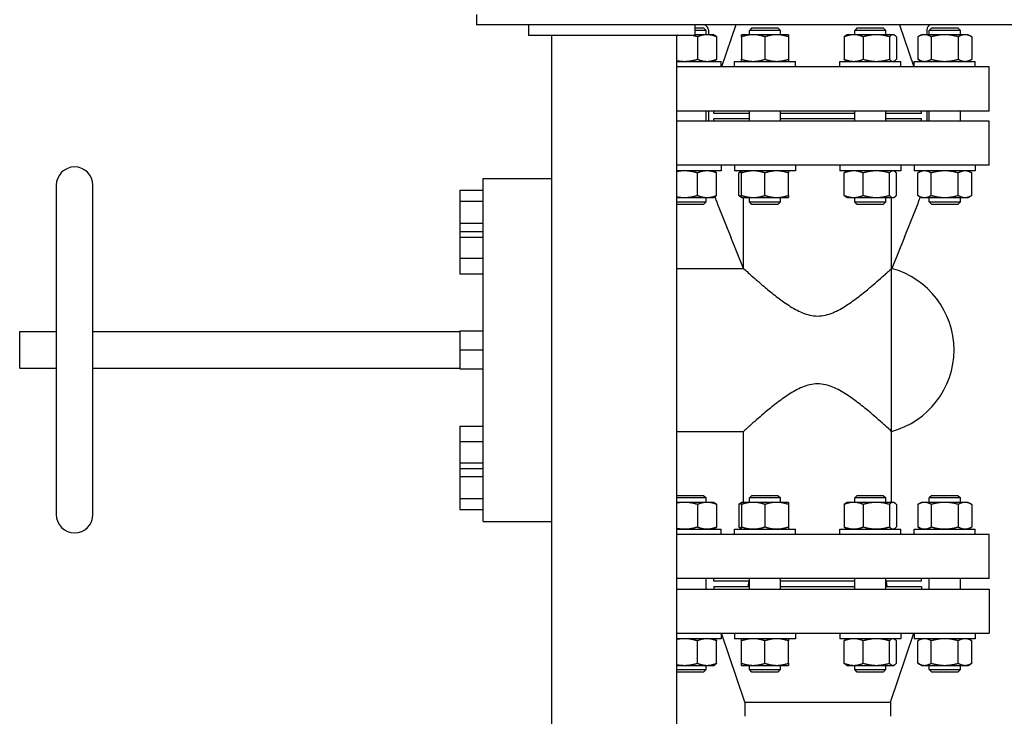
# Model space of a CAD drawing. Header units: inches. Extents: x 24 to 1128, y -94 to 748.
# Tile 86 of 256: x 397 to 420, y 155 to 171. Entities that reach past the tile are written whole.
import ezdxf

# ---------------------------------------------------------------- set-up
doc = ezdxf.new("R2010")
doc.units = ezdxf.units.IN
doc.header["$LTSCALE"] = 32
doc.header["$MEASUREMENT"] = 0
doc.layers.add('Visible (ANSI)', color=7, linetype='Continuous', lineweight=30)

msp = doc.modelspace()

# ---------------------------------------------------------------- linework, layer by layer
at = {"layer": 'Visible (ANSI)'}
for p, q in [((407.63339, 171.56362), (407.63339, 171.31362)), ((472.38339, 171.31362), (407.63339, 171.31362)), ((408.88339, 171.31362), (408.88339, 171.06362)), ((412.88339, 171.31362), (412.88339, 171.06362)), ((412.88339, 171.24512), (413.08935, 171.24512)), ((413.08935, 171.24512), (413.15185, 171.18262)), ((413.86595, 171.31362), (413.52489, 170.30262)), ((414.25571, 171.24512), (414.19321, 171.18262)), ((414.25571, 171.24512), (414.88071, 171.24512)), ((414.88071, 171.24512), (414.94321, 171.18262)), ((416.78908, 171.24512), (416.72658, 171.18262)), ((416.78908, 171.24512), (417.41408, 171.24512)), ((417.41408, 171.24512), (417.47658, 171.18262)), ((417.80383, 171.31362), (418.14489, 170.30262)), ((418.58043, 171.24512), (418.51793, 171.18262)), ((418.58043, 171.24512), (419.20543, 171.24512)), ((419.20543, 171.24512), (419.26793, 171.18262)), ((408.88339, 171.06362), (412.88339, 171.06362)), ((409.44589, 150.50112), (409.44589, 171.06362)), ((412.44589, 150.50112), (412.44589, 171.06362)), ((413.15185, 171.18262), (412.88339, 171.18262)), ((413.1746, 171.07762), (412.88339, 171.07762)), ((412.94496, 171.02738), (412.94496, 170.48687)), ((413.15185, 171.07762), (413.15185, 171.18262)), ((413.33935, 171.07762), (413.1746, 171.07762)), ((413.20989, 171.19112), (413.20989, 171.07762)), ((413.33935, 171.07762), (413.3592, 171.06617)), ((413.40424, 171.02738), (413.40424, 170.48687)), ((414.28696, 171.07762), (414.00571, 171.07762)), ((414.00571, 171.02738), (414.00571, 170.48687)), ((414.94321, 171.18262), (414.19321, 171.18262)), ((414.19321, 171.07762), (414.19321, 171.18262)), ((414.84946, 171.07762), (414.28696, 171.07762)), ((414.56821, 171.02738), (414.56821, 170.48687)), ((415.13071, 171.07762), (414.84946, 171.07762)), ((414.94321, 171.07762), (414.94321, 171.18262)), ((415.13071, 171.02738), (415.13071, 170.48687)), ((416.47419, 171.02738), (416.47419, 170.48687)), ((416.53908, 171.07762), (416.51923, 171.06617)), ((416.70383, 171.07762), (416.53908, 171.07762)), ((417.24716, 171.07762), (416.70383, 171.07762)), ((417.47658, 171.18262), (416.72658, 171.18262)), ((416.72658, 171.07762), (416.72658, 171.18262)), ((416.93347, 171.02738), (416.93347, 170.48687)), ((417.64491, 171.07762), (417.24716, 171.07762)), ((417.47658, 171.07762), (417.47658, 171.18262)), ((417.56086, 171.02738), (417.56086, 170.48687)), ((417.66408, 171.07762), (417.64491, 171.07762)), ((417.66408, 171.07762), (417.68392, 171.06617)), ((417.72896, 171.02738), (417.72896, 170.48687)), ((418.33043, 171.07762), (418.24342, 171.02738)), ((418.24342, 171.02738), (418.24342, 170.48687)), ((418.4058, 171.07762), (418.33043, 171.07762)), ((418.89293, 171.07762), (418.4058, 171.07762)), ((418.45989, 171.19112), (418.45989, 171.07762)), ((419.26793, 171.18262), (418.51793, 171.18262)), ((418.51793, 171.07762), (418.51793, 171.18262)), ((418.56818, 171.02738), (418.56818, 170.48687)), ((419.38007, 171.07762), (418.89293, 171.07762)), ((419.21769, 171.02738), (419.21769, 170.48687)), ((419.26793, 171.07762), (419.26793, 171.18262)), ((419.45543, 171.07762), (419.38007, 171.07762)), ((419.45543, 171.07762), (419.54245, 171.02738)), ((419.54245, 171.02738), (419.54245, 170.48687)), ((412.44589, 170.43662), (413.51135, 170.43662)), ((419.95989, 170.30262), (412.44589, 170.30262)), ((413.33935, 170.43662), (413.3592, 170.44808)), ((413.51135, 170.30262), (413.51135, 170.43662)), ((413.83371, 170.30262), (413.83371, 170.43662)), ((413.83371, 170.43662), (415.30271, 170.43662)), ((415.30271, 170.30262), (415.30271, 170.43662)), ((416.36708, 170.30262), (416.36708, 170.43662)), ((416.36708, 170.43662), (417.83608, 170.43662)), ((416.53908, 170.43662), (416.51923, 170.44808)), ((417.66408, 170.43662), (417.68392, 170.44808)), ((417.83608, 170.30262), (417.83608, 170.43662)), ((418.15843, 170.30262), (418.15843, 170.43662)), ((418.15843, 170.43662), (419.62743, 170.43662)), ((418.33043, 170.43662), (418.24342, 170.48687)), ((419.45543, 170.43662), (419.54245, 170.48687)), ((419.62743, 170.30262), (419.62743, 170.43662)), ((419.95989, 169.24262), (419.95989, 170.30262)), ((419.95989, 169.24262), (412.44589, 169.24262)), ((413.15185, 168.99762), (413.15185, 169.24262)), ((413.20989, 169.24262), (413.20989, 169.01231)), ((413.33489, 169.18262), (413.33489, 169.24262)), ((414.19321, 169.18262), (413.33489, 169.18262)), ((414.19321, 168.99762), (414.19321, 169.24262)), ((414.94321, 168.99762), (414.94321, 169.24262)), ((416.72658, 169.18262), (414.94321, 169.18262)), ((416.72658, 168.99762), (416.72658, 169.24262)), ((417.47658, 168.99762), (417.47658, 169.24262)), ((418.33489, 169.18262), (417.47658, 169.18262)), ((418.33489, 169.18262), (418.33489, 169.24262)), ((418.45989, 169.24262), (418.45989, 169.01231)), ((418.51793, 168.99762), (418.51793, 169.24262)), ((419.26793, 168.99762), (419.26793, 169.24262)), ((419.95989, 168.99762), (412.44589, 168.99762)), ((413.20989, 169.01231), (413.20989, 168.99762)), ((413.33489, 168.99762), (413.33489, 169.05762)), ((414.19321, 169.05762), (413.33489, 169.05762)), ((416.72658, 169.05762), (414.94321, 169.05762)), ((418.33489, 169.05762), (417.47658, 169.05762)), ((418.33489, 168.99762), (418.33489, 169.05762)), ((418.45989, 168.99762), (418.45989, 169.01231)), ((419.95989, 167.93762), (419.95989, 168.99762)), ((419.95989, 167.93762), (412.44589, 167.93762)), ((413.51135, 167.93762), (413.51135, 167.80362)), ((413.83371, 167.93762), (413.83371, 167.80362)), ((415.30271, 167.93762), (415.30271, 167.80362)), ((416.36708, 167.93762), (416.36708, 167.80362)), ((417.83608, 167.93762), (417.83608, 167.80362)), ((418.15843, 167.93762), (418.15843, 167.80362)), ((419.62743, 167.93762), (419.62743, 167.80362)), ((413.51135, 167.80362), (412.44589, 167.80362)), ((412.94496, 167.21287), (412.94496, 167.75338)), ((413.33935, 167.80362), (413.3592, 167.79217)), ((413.40424, 167.21287), (413.40424, 167.75338)), ((415.30271, 167.80362), (413.83371, 167.80362)), ((413.94082, 167.21287), (413.94082, 167.75338)), ((414.00571, 167.80362), (413.98587, 167.79217)), ((414.00571, 167.21287), (414.00571, 167.75338)), ((414.56821, 167.21287), (414.56821, 167.75338)), ((415.13071, 167.21287), (415.13071, 167.75338)), ((417.83608, 167.80362), (416.36708, 167.80362)), ((416.47419, 167.21287), (416.47419, 167.75338)), ((416.53908, 167.80362), (416.51923, 167.79217)), ((416.93347, 167.21287), (416.93347, 167.75338)), ((417.56086, 167.21287), (417.56086, 167.75338)), ((417.66408, 167.80362), (417.68392, 167.79217)), ((417.72896, 167.21287), (417.72896, 167.75338)), ((419.62743, 167.80362), (418.15843, 167.80362)), ((418.33043, 167.80362), (418.24342, 167.75338)), ((418.24342, 167.21287), (418.24342, 167.75338)), ((418.56818, 167.21287), (418.56818, 167.75338)), ((419.21769, 167.21287), (419.21769, 167.75338)), ((419.45543, 167.80362), (419.54245, 167.75338)), ((419.54245, 167.21287), (419.54245, 167.75338)), ((397.52489, 167.45762), (397.52489, 159.53762)), ((398.40489, 159.53762), (398.40489, 167.45762)), ((407.78989, 167.62262), (409.44589, 167.62262)), ((407.78989, 159.37262), (407.78989, 167.62262)), ((407.22989, 167.33562), (407.78989, 167.33562)), ((407.22989, 167.33562), (407.22989, 167.07162)), ((418.33043, 167.16262), (418.24342, 167.21287)), ((419.45543, 167.16262), (419.54245, 167.21287)), ((407.22989, 167.07162), (407.78989, 167.07162)), ((407.22989, 167.07162), (407.22989, 166.54362)), ((412.44589, 167.16262), (412.63127, 167.16262)), ((412.44589, 167.05762), (413.15185, 167.05762)), ((412.46435, 166.99512), (412.44589, 167.01358)), ((413.08935, 166.99512), (412.46435, 166.99512)), ((412.63127, 167.16262), (413.1746, 167.16262)), ((413.08935, 166.99512), (413.15185, 167.05762)), ((413.15185, 167.05762), (413.15185, 167.16262)), ((413.1746, 167.16262), (413.33935, 167.16262)), ((413.33935, 167.16262), (413.3592, 167.17408)), ((413.42834, 167.00339), (413.74797, 166.21228)), ((414.00571, 167.16262), (413.98587, 167.17408)), ((414.00571, 167.16262), (414.28696, 167.16262)), ((414.05489, 165.45562), (414.05489, 167.16262)), ((414.19321, 167.05762), (414.19321, 167.16262)), ((414.25571, 166.99512), (414.19321, 167.05762)), ((414.19321, 167.05762), (414.94321, 167.05762)), ((414.88071, 166.99512), (414.25571, 166.99512)), ((414.28696, 167.16262), (414.84946, 167.16262)), ((414.84946, 167.16262), (415.13071, 167.16262)), ((414.88071, 166.99512), (414.94321, 167.05762)), ((414.94321, 167.05762), (414.94321, 167.16262)), ((416.53908, 167.16262), (416.51923, 167.17408)), ((416.53908, 167.16262), (416.70383, 167.16262)), ((416.70383, 167.16262), (417.24716, 167.16262)), ((416.72658, 167.05762), (416.72658, 167.16262)), ((416.78908, 166.99512), (416.72658, 167.05762)), ((416.72658, 167.05762), (417.47658, 167.05762)), ((417.41408, 166.99512), (416.78908, 166.99512)), ((417.24716, 167.16262), (417.64491, 167.16262)), ((417.41408, 166.99512), (417.47658, 167.05762)), ((417.47658, 167.05762), (417.47658, 167.16262)), ((417.61489, 165.45562), (417.61489, 167.16262)), ((417.64491, 167.16262), (417.66408, 167.16262)), ((417.66408, 167.16262), (417.68392, 167.17408)), ((417.92182, 166.21228), (418.24145, 167.00339)), ((418.33043, 167.16262), (418.4058, 167.16262)), ((418.4058, 167.16262), (418.89293, 167.16262)), ((418.51793, 167.05762), (418.51793, 167.16262)), ((418.58043, 166.99512), (418.51793, 167.05762)), ((418.51793, 167.05762), (419.26793, 167.05762)), ((419.20543, 166.99512), (418.58043, 166.99512)), ((418.89293, 167.16262), (419.38007, 167.16262)), ((419.20543, 166.99512), (419.26793, 167.05762)), ((419.26793, 167.05762), (419.26793, 167.16262)), ((419.38007, 167.16262), (419.45543, 167.16262)), ((407.22989, 166.54362), (407.78989, 166.54362)), ((407.22989, 166.54362), (407.22989, 166.34816)), ((407.22989, 166.34816), (407.78989, 166.34816)), ((407.22989, 166.34816), (407.22989, 166.2115)), ((407.22989, 166.2115), (407.78989, 166.2115)), ((407.22989, 166.2115), (407.22989, 165.70149)), ((414.05368, 165.45562), (413.74797, 166.21228)), ((417.92182, 166.21228), (417.61599, 165.45533)), ((407.22989, 165.70149), (407.78989, 165.70149)), ((407.22989, 165.70149), (407.22989, 165.32814)), ((407.22989, 165.32814), (407.78989, 165.32814)), ((412.44589, 165.45562), (414.05489, 165.45562)), ((417.61489, 161.53962), (417.61489, 165.45562)), ((396.64489, 163.93762), (397.52489, 163.93762)), ((396.64489, 163.05762), (396.64489, 163.93762)), ((398.40489, 163.93762), (407.22989, 163.93762)), ((407.22989, 163.95489), (407.78989, 163.95489)), ((407.22989, 163.95489), (407.22989, 163.49762)), ((407.22989, 163.49762), (407.78989, 163.49762)), ((407.22989, 163.49762), (407.22989, 163.04036)), ((396.64489, 163.05762), (397.52489, 163.05762)), ((398.40489, 163.05762), (407.22989, 163.05762)), ((407.22989, 163.04036), (407.78989, 163.04036)), ((407.22989, 161.66711), (407.78989, 161.66711)), ((407.22989, 161.66711), (407.22989, 161.29376)), ((412.44589, 161.53962), (414.05489, 161.53962)), ((414.05489, 159.83262), (414.05489, 161.53962)), ((417.61489, 159.83262), (417.61489, 161.53962)), ((407.22989, 161.29376), (407.78989, 161.29376)), ((407.22989, 161.29376), (407.22989, 160.78375)), ((407.22989, 160.78375), (407.78989, 160.78375)), ((407.22989, 160.78375), (407.22989, 160.64709)), ((407.22989, 160.64709), (407.22989, 160.45162)), ((407.22989, 160.64709), (407.78989, 160.64709)), ((407.22989, 160.45162), (407.78989, 160.45162)), ((407.22989, 160.45162), (407.22989, 159.92362)), ((407.22989, 159.92362), (407.78989, 159.92362)), ((407.22989, 159.92362), (407.22989, 159.65962)), ((412.46435, 160.00012), (412.44589, 159.98167)), ((413.15185, 159.93762), (412.44589, 159.93762)), ((412.46435, 160.00012), (413.08935, 160.00012)), ((413.08935, 160.00012), (413.15185, 159.93762)), ((413.15185, 159.83262), (413.15185, 159.93762)), ((414.25571, 160.00012), (414.19321, 159.93762)), ((414.94321, 159.93762), (414.19321, 159.93762)), ((414.19321, 159.83262), (414.19321, 159.93762)), ((414.25571, 160.00012), (414.88071, 160.00012)), ((414.88071, 160.00012), (414.94321, 159.93762)), ((414.94321, 159.83262), (414.94321, 159.93762)), ((416.78908, 160.00012), (416.72658, 159.93762)), ((417.47658, 159.93762), (416.72658, 159.93762)), ((416.72658, 159.83262), (416.72658, 159.93762)), ((416.78908, 160.00012), (417.41408, 160.00012)), ((417.41408, 160.00012), (417.47658, 159.93762)), ((417.47658, 159.83262), (417.47658, 159.93762)), ((418.58043, 160.00012), (418.51793, 159.93762)), ((419.26793, 159.93762), (418.51793, 159.93762)), ((418.51793, 159.83262), (418.51793, 159.93762)), ((418.58043, 160.00012), (419.20543, 160.00012)), ((419.20543, 160.00012), (419.26793, 159.93762)), ((419.26793, 159.83262), (419.26793, 159.93762)), ((407.22989, 159.65962), (407.78989, 159.65962)), ((412.63127, 159.83262), (412.44589, 159.83262)), ((413.1746, 159.83262), (412.63127, 159.83262)), ((412.94496, 159.78238), (412.94496, 159.24187)), ((413.33935, 159.83262), (413.1746, 159.83262)), ((413.33935, 159.83262), (413.3592, 159.82117)), ((413.40424, 159.78238), (413.40424, 159.24187)), ((413.94082, 159.78238), (413.94082, 159.24187)), ((414.00571, 159.83262), (413.98587, 159.82117)), ((414.28696, 159.83262), (414.00571, 159.83262)), ((414.00571, 159.78238), (414.00571, 159.24187)), ((414.84946, 159.83262), (414.28696, 159.83262)), ((414.56821, 159.78238), (414.56821, 159.24187)), ((415.13071, 159.83262), (414.84946, 159.83262)), ((415.13071, 159.78238), (415.13071, 159.24187)), ((416.47419, 159.78238), (416.47419, 159.24187)), ((416.53908, 159.83262), (416.51923, 159.82117)), ((416.70383, 159.83262), (416.53908, 159.83262)), ((417.24716, 159.83262), (416.70383, 159.83262)), ((416.93347, 159.78238), (416.93347, 159.24187)), ((417.64491, 159.83262), (417.24716, 159.83262)), ((417.56086, 159.78238), (417.56086, 159.24187)), ((417.66408, 159.83262), (417.64491, 159.83262)), ((417.66408, 159.83262), (417.68392, 159.82117)), ((417.72896, 159.78238), (417.72896, 159.24187)), ((418.33043, 159.83262), (418.24342, 159.78238)), ((418.24342, 159.78238), (418.24342, 159.24187)), ((418.4058, 159.83262), (418.33043, 159.83262)), ((418.89293, 159.83262), (418.4058, 159.83262)), ((418.56818, 159.78238), (418.56818, 159.24187)), ((419.38007, 159.83262), (418.89293, 159.83262)), ((419.21769, 159.78238), (419.21769, 159.24187)), ((419.45543, 159.83262), (419.38007, 159.83262)), ((419.45543, 159.83262), (419.54245, 159.78238)), ((419.54245, 159.78238), (419.54245, 159.24187)), ((407.78989, 159.37262), (409.44589, 159.37262)), ((412.44589, 159.19162), (413.51135, 159.19162)), ((413.33935, 159.19162), (413.3592, 159.20308)), ((413.51135, 159.05762), (413.51135, 159.19162)), ((413.83371, 159.05762), (413.83371, 159.19162)), ((413.83371, 159.19162), (415.30271, 159.19162)), ((414.00571, 159.19162), (413.98587, 159.20308)), ((415.30271, 159.05762), (415.30271, 159.19162)), ((416.36708, 159.05762), (416.36708, 159.19162)), ((416.36708, 159.19162), (417.83608, 159.19162)), ((416.53908, 159.19162), (416.51923, 159.20308)), ((417.66408, 159.19162), (417.68392, 159.20308)), ((417.83608, 159.05762), (417.83608, 159.19162)), ((418.15843, 159.05762), (418.15843, 159.19162)), ((418.15843, 159.19162), (419.62743, 159.19162)), ((418.33043, 159.19162), (418.24342, 159.24187)), ((419.45543, 159.19162), (419.54245, 159.24187)), ((419.62743, 159.05762), (419.62743, 159.19162)), ((419.95989, 159.05762), (412.44589, 159.05762)), ((419.95989, 157.99762), (419.95989, 159.05762)), ((419.95989, 157.99762), (412.44589, 157.99762)), ((413.15185, 157.74762), (413.15185, 157.99762)), ((413.33489, 157.93762), (413.33489, 157.99762)), ((414.19321, 157.74762), (414.19321, 157.99762)), ((414.94321, 157.74762), (414.94321, 157.99762)), ((416.72658, 157.74762), (416.72658, 157.99762)), ((417.47658, 157.74762), (417.47658, 157.99762)), ((418.33489, 157.93762), (418.33489, 157.99762)), ((418.51793, 157.74762), (418.51793, 157.99762)), ((419.26793, 157.74762), (419.26793, 157.99762)), ((412.44589, 157.74762), (419.95989, 157.74762)), ((414.19321, 157.93762), (413.33489, 157.93762)), ((413.33489, 157.80762), (413.33489, 157.74762)), ((413.33489, 157.80762), (414.19321, 157.80762)), ((414.17767, 157.93764), (414.15998, 157.80765)), ((416.72658, 157.93762), (414.94321, 157.93762)), ((414.94321, 157.80762), (416.72658, 157.80762)), ((418.33489, 157.93762), (417.47658, 157.93762)), ((417.47658, 157.80762), (418.33489, 157.80762)), ((417.5098, 157.80765), (417.49212, 157.93764)), ((418.33489, 157.80762), (418.33489, 157.74762)), ((419.95989, 157.74762), (419.95989, 156.68762)), ((412.44589, 156.68762), (419.95989, 156.68762)), ((413.51135, 156.55362), (412.44589, 156.55362)), ((413.33935, 156.55362), (413.3592, 156.54217)), ((413.51135, 156.68762), (413.51135, 156.55362)), ((414.08489, 155.02762), (413.52489, 156.68762)), ((413.83371, 156.68762), (413.83371, 156.55362)), ((415.30271, 156.55362), (413.83371, 156.55362)), ((415.30271, 156.68762), (415.30271, 156.55362)), ((416.36708, 156.68762), (416.36708, 156.55362)), ((417.83608, 156.55362), (416.36708, 156.55362)), ((416.53908, 156.55362), (416.51923, 156.54217)), ((417.58489, 155.02762), (418.14489, 156.68762)), ((417.66408, 156.55362), (417.68392, 156.54217)), ((417.83608, 156.68762), (417.83608, 156.55362)), ((418.15843, 156.68762), (418.15843, 156.55362)), ((419.62743, 156.55362), (418.15843, 156.55362)), ((418.33043, 156.55362), (418.24342, 156.50338)), ((419.45543, 156.55362), (419.54245, 156.50338)), ((419.62743, 156.68762), (419.62743, 156.55362)), ((412.94496, 155.96287), (412.94496, 156.50338)), ((413.40424, 155.96287), (413.40424, 156.50338)), ((414.00571, 155.96287), (414.00571, 156.50338)), ((414.56821, 155.96287), (414.56821, 156.50338)), ((415.13071, 155.96287), (415.13071, 156.50338)), ((416.47419, 155.96287), (416.47419, 156.50338)), ((416.93347, 155.96287), (416.93347, 156.50338)), ((417.56086, 155.96287), (417.56086, 156.50338)), ((417.72896, 155.96287), (417.72896, 156.50338)), ((418.24342, 155.96287), (418.24342, 156.50338)), ((418.56818, 155.96287), (418.56818, 156.50338)), ((419.21769, 155.96287), (419.21769, 156.50338)), ((419.54245, 155.96287), (419.54245, 156.50338)), ((412.44589, 155.91262), (412.63127, 155.91262)), ((412.63127, 155.91262), (413.1746, 155.91262)), ((413.15185, 155.81262), (413.15185, 155.91262)), ((413.1746, 155.91262), (413.33935, 155.91262)), ((413.33935, 155.91262), (413.3592, 155.92408)), ((414.00571, 155.91262), (414.28696, 155.91262)), ((414.19321, 155.81262), (414.19321, 155.91262)), ((414.28696, 155.91262), (414.84946, 155.91262)), ((414.84946, 155.91262), (415.13071, 155.91262)), ((414.94321, 155.81262), (414.94321, 155.91262)), ((416.53908, 155.91262), (416.51923, 155.92408)), ((416.53908, 155.91262), (416.70383, 155.91262)), ((416.70383, 155.91262), (417.24716, 155.91262)), ((416.72658, 155.81262), (416.72658, 155.91262)), ((417.24716, 155.91262), (417.64491, 155.91262)), ((417.47658, 155.81262), (417.47658, 155.91262)), ((417.64491, 155.91262), (417.66408, 155.91262)), ((417.66408, 155.91262), (417.68392, 155.92408)), ((418.33043, 155.91262), (418.24342, 155.96287)), ((418.33043, 155.91262), (418.4058, 155.91262)), ((418.4058, 155.91262), (418.89293, 155.91262)), ((418.51793, 155.81262), (418.51793, 155.91262)), ((418.89293, 155.91262), (419.38007, 155.91262)), ((419.26793, 155.81262), (419.26793, 155.91262)), ((419.38007, 155.91262), (419.45543, 155.91262)), ((419.45543, 155.91262), (419.54245, 155.96287)), ((412.44589, 155.81262), (413.15185, 155.81262)), ((412.46435, 155.75012), (412.44589, 155.76858)), ((413.08935, 155.75012), (412.46435, 155.75012)), ((413.08935, 155.75012), (413.15185, 155.81262)), ((414.25571, 155.75012), (414.19321, 155.81262)), ((414.19321, 155.81262), (414.94321, 155.81262)), ((414.88071, 155.75012), (414.25571, 155.75012)), ((414.88071, 155.75012), (414.94321, 155.81262)), ((416.78908, 155.75012), (416.72658, 155.81262)), ((416.72658, 155.81262), (417.47658, 155.81262)), ((417.41408, 155.75012), (416.78908, 155.75012)), ((417.41408, 155.75012), (417.47658, 155.81262)), ((418.58043, 155.75012), (418.51793, 155.81262)), ((418.51793, 155.81262), (419.26793, 155.81262)), ((419.20543, 155.75012), (418.58043, 155.75012)), ((419.20543, 155.75012), (419.26793, 155.81262)), ((414.08489, 155.02762), (414.08489, 154.68762)), ((414.08489, 155.02762), (417.58489, 155.02762)), ((417.58489, 155.02762), (417.58489, 154.68762))]:
    msp.add_line(p, q, dxfattribs=at)
for centre, radius, start, end in [((413.08489, 171.19112), 0.125, 0, 78.521659), ((418.58489, 171.19112), 0.125, 101.478341, 180), ((397.96489, 167.45762), 0.44, 0, 180), ((417.08697, 163.49762), 2.02792, 285.089427, 74.910573), ((397.96489, 159.53762), 0.44, 180, 0)]:
    msp.add_arc(centre, radius, start, end, dxfattribs=at)
for points, weights in [([(412.47002, 171.06362), (412.45803, 171.06159), (412.44589, 171.05924)], [1.01889552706, 1.01870240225, 1.01805386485]), ([(412.94496, 171.02738), (412.86487, 171.05132), (412.79252, 171.06362)], [1, 1.01773074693, 1.01889552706]), ([(413.1746, 171.07762), (413.06802, 171.07762), (412.94496, 171.02738)], [1, 1.0379548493, 1]), ([(413.40424, 171.02738), (413.28118, 171.07762), (413.1746, 171.07762)], [1, 1.0379548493, 1]), ([(413.3592, 171.06617), (413.38049, 171.05387), (413.40424, 171.02738)], [1.01895290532, 1.01965956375, 1]), ([(414.00571, 171.02738), (414.00571, 171.07762), (414.00571, 171.07762)], [1, 1.0379548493, 1]), ([(414.28696, 171.07762), (414.15643, 171.07762), (414.00571, 171.02738)], [1, 1.0379548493, 1]), ([(414.56821, 171.02738), (414.41749, 171.07762), (414.28696, 171.07762)], [1, 1.0379548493, 1]), ([(414.84946, 171.07762), (414.71893, 171.07762), (414.56821, 171.02738)], [1, 1.0379548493, 1]), ([(415.13071, 171.02738), (414.97999, 171.07762), (414.84946, 171.07762)], [1, 1.0379548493, 1]), ([(415.13071, 171.07762), (415.13071, 171.07762), (415.13071, 171.02738)], [1, 1.0379548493, 1]), ([(416.70383, 171.07762), (416.59725, 171.07762), (416.47419, 171.02738)], [1, 1.0379548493, 1]), ([(416.47419, 171.02738), (416.49794, 171.05387), (416.51923, 171.06617)], [1, 1.01965956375, 1.01895290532]), ([(416.93347, 171.02738), (416.8104, 171.07762), (416.70383, 171.07762)], [1, 1.0379548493, 1]), ([(417.24716, 171.07762), (417.10158, 171.07762), (416.93347, 171.02738)], [1, 1.0379548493, 1]), ([(417.56086, 171.02738), (417.39275, 171.07762), (417.24716, 171.07762)], [1, 1.0379548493, 1]), ([(417.64491, 171.07762), (417.6059, 171.07762), (417.56086, 171.02738)], [1, 1.0379548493, 1]), ([(417.72896, 171.02738), (417.68392, 171.07762), (417.64491, 171.07762)], [1, 1.0379548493, 1]), ([(418.4058, 171.07762), (418.33043, 171.07762), (418.24342, 171.02738)], [1, 1.0379548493, 1]), ([(418.56818, 171.02738), (418.48116, 171.07762), (418.4058, 171.07762)], [1, 1.0379548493, 1]), ([(418.89293, 171.07762), (418.74221, 171.07762), (418.56818, 171.02738)], [1, 1.0379548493, 1]), ([(419.21769, 171.02738), (419.04366, 171.07762), (418.89293, 171.07762)], [1, 1.0379548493, 1]), ([(419.38007, 171.07762), (419.30471, 171.07762), (419.21769, 171.02738)], [1, 1.0379548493, 1]), ([(419.54245, 171.02738), (419.45543, 171.07762), (419.38007, 171.07762)], [1, 1.0379548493, 1]), ([(412.44589, 170.45501), (412.54113, 170.43662), (412.63127, 170.43662)], [1.01805386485, 1.02316392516, 1]), ([(412.63127, 170.43662), (412.77685, 170.43662), (412.94496, 170.48687)], [1, 1.0379548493, 1]), ([(412.94496, 170.48687), (413.06802, 170.43662), (413.1746, 170.43662)], [1, 1.0379548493, 1]), ([(413.1746, 170.43662), (413.28118, 170.43662), (413.40424, 170.48687)], [1, 1.0379548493, 1]), ([(413.40424, 170.48687), (413.38049, 170.46038), (413.3592, 170.44808)], [1, 1.01965956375, 1.01895290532]), ([(414.00571, 170.48687), (414.15643, 170.43662), (414.28696, 170.43662)], [1, 1.0379548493, 1]), ([(414.00571, 170.43662), (414.00571, 170.43662), (414.00571, 170.48687)], [1, 1.0379548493, 1]), ([(414.28696, 170.43662), (414.41749, 170.43662), (414.56821, 170.48687)], [1, 1.0379548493, 1]), ([(414.56821, 170.48687), (414.71893, 170.43662), (414.84946, 170.43662)], [1, 1.0379548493, 1]), ([(414.84946, 170.43662), (414.97999, 170.43662), (415.13071, 170.48687)], [1, 1.0379548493, 1]), ([(415.13071, 170.48687), (415.13071, 170.43662), (415.13071, 170.43662)], [1, 1.0379548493, 1]), ([(416.47419, 170.48687), (416.59725, 170.43662), (416.70383, 170.43662)], [1, 1.0379548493, 1]), ([(416.51923, 170.44808), (416.49794, 170.46038), (416.47419, 170.48687)], [1.01895290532, 1.01965956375, 1]), ([(416.70383, 170.43662), (416.8104, 170.43662), (416.93347, 170.48687)], [1, 1.0379548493, 1]), ([(416.93347, 170.48687), (417.10158, 170.43662), (417.24716, 170.43662)], [1, 1.0379548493, 1]), ([(417.24716, 170.43662), (417.39275, 170.43662), (417.56086, 170.48687)], [1, 1.0379548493, 1]), ([(417.56086, 170.48687), (417.6059, 170.43662), (417.64491, 170.43662)], [1, 1.0379548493, 1]), ([(417.64491, 170.43662), (417.68392, 170.43662), (417.72896, 170.48687)], [1, 1.0379548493, 1]), ([(418.24342, 170.48687), (418.33043, 170.43662), (418.4058, 170.43662)], [1, 1.0379548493, 1]), ([(418.4058, 170.43662), (418.48116, 170.43662), (418.56818, 170.48687)], [1, 1.0379548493, 1]), ([(418.56818, 170.48687), (418.74221, 170.43662), (418.89293, 170.43662)], [1, 1.0379548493, 1]), ([(418.89293, 170.43662), (419.04366, 170.43662), (419.21769, 170.48687)], [1, 1.0379548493, 1]), ([(419.21769, 170.48687), (419.30471, 170.43662), (419.38007, 170.43662)], [1, 1.0379548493, 1]), ([(419.38007, 170.43662), (419.45543, 170.43662), (419.54245, 170.48687)], [1, 1.0379548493, 1]), ([(412.63127, 167.80362), (412.54113, 167.80362), (412.44589, 167.78524)], [1, 1.02316392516, 1.01805386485]), ([(412.94496, 167.75338), (412.77685, 167.80362), (412.63127, 167.80362)], [1, 1.0379548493, 1]), ([(413.1746, 167.80362), (413.06802, 167.80362), (412.94496, 167.75338)], [1, 1.0379548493, 1]), ([(413.40424, 167.75338), (413.28118, 167.80362), (413.1746, 167.80362)], [1, 1.0379548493, 1]), ([(413.3592, 167.79217), (413.38049, 167.77987), (413.40424, 167.75338)], [1.01895290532, 1.01965956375, 1]), ([(413.94082, 167.75338), (413.96457, 167.77987), (413.98587, 167.79217)], [1, 1.01965956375, 1.01895290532]), ([(414.00571, 167.77687), (413.97432, 167.76706), (413.94082, 167.75338)], [1.01477953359, 1.01005189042, 1]), ([(414.00571, 167.75338), (414.00571, 167.80362), (414.00571, 167.80362)], [1, 1.0379548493, 1]), ([(414.28696, 167.80362), (414.15643, 167.80362), (414.00571, 167.75338)], [1, 1.0379548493, 1]), ([(414.56821, 167.75338), (414.41749, 167.80362), (414.28696, 167.80362)], [1, 1.0379548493, 1]), ([(414.84946, 167.80362), (414.71893, 167.80362), (414.56821, 167.75338)], [1, 1.0379548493, 1]), ([(415.13071, 167.75338), (414.97999, 167.80362), (414.84946, 167.80362)], [1, 1.0379548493, 1]), ([(415.13071, 167.80362), (415.13071, 167.80362), (415.13071, 167.75338)], [1, 1.0379548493, 1]), ([(416.70383, 167.80362), (416.59725, 167.80362), (416.47419, 167.75338)], [1, 1.0379548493, 1]), ([(416.47419, 167.75338), (416.49794, 167.77987), (416.51923, 167.79217)], [1, 1.01965956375, 1.01895290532]), ([(416.93347, 167.75338), (416.8104, 167.80362), (416.70383, 167.80362)], [1, 1.0379548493, 1]), ([(417.24716, 167.80362), (417.10158, 167.80362), (416.93347, 167.75338)], [1, 1.0379548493, 1]), ([(417.56086, 167.75338), (417.39275, 167.80362), (417.24716, 167.80362)], [1, 1.0379548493, 1]), ([(417.64491, 167.80362), (417.6059, 167.80362), (417.56086, 167.75338)], [1, 1.0379548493, 1]), ([(417.72896, 167.75338), (417.68392, 167.80362), (417.64491, 167.80362)], [1, 1.0379548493, 1]), ([(418.4058, 167.80362), (418.33043, 167.80362), (418.24342, 167.75338)], [1, 1.0379548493, 1]), ([(418.56818, 167.75338), (418.48116, 167.80362), (418.4058, 167.80362)], [1, 1.0379548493, 1]), ([(418.89293, 167.80362), (418.74221, 167.80362), (418.56818, 167.75338)], [1, 1.0379548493, 1]), ([(419.21769, 167.75338), (419.04366, 167.80362), (418.89293, 167.80362)], [1, 1.0379548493, 1]), ([(419.38007, 167.80362), (419.30471, 167.80362), (419.21769, 167.75338)], [1, 1.0379548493, 1]), ([(419.54245, 167.75338), (419.45543, 167.80362), (419.38007, 167.80362)], [1, 1.0379548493, 1]), ([(412.44589, 167.18101), (412.54113, 167.16262), (412.63127, 167.16262)], [1.01805386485, 1.02316392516, 1]), ([(412.63127, 167.16262), (412.77685, 167.16262), (412.94496, 167.21287)], [1, 1.0379548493, 1]), ([(412.94496, 167.21287), (413.06802, 167.16262), (413.1746, 167.16262)], [1, 1.0379548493, 1]), ([(413.1746, 167.16262), (413.28118, 167.16262), (413.40424, 167.21287)], [1, 1.0379548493, 1]), ([(413.40424, 167.21287), (413.38049, 167.18638), (413.3592, 167.17408)], [1, 1.01965956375, 1.01895290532]), ([(413.94082, 167.21287), (413.97432, 167.19919), (414.00571, 167.18938)], [1, 1.01005189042, 1.01477953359]), ([(413.98587, 167.17408), (413.96457, 167.18638), (413.94082, 167.21287)], [1.01895290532, 1.01965956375, 1]), ([(414.00571, 167.16262), (414.00571, 167.16262), (414.00571, 167.21287)], [1, 1.0379548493, 1]), ([(414.00571, 167.21287), (414.15643, 167.16262), (414.28696, 167.16262)], [1, 1.0379548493, 1]), ([(414.28696, 167.16262), (414.41749, 167.16262), (414.56821, 167.21287)], [1, 1.0379548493, 1]), ([(414.56821, 167.21287), (414.71893, 167.16262), (414.84946, 167.16262)], [1, 1.0379548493, 1]), ([(414.84946, 167.16262), (414.97999, 167.16262), (415.13071, 167.21287)], [1, 1.0379548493, 1]), ([(415.13071, 167.21287), (415.13071, 167.16262), (415.13071, 167.16262)], [1, 1.0379548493, 1]), ([(416.51923, 167.17408), (416.49794, 167.18638), (416.47419, 167.21287)], [1.01895290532, 1.01965956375, 1]), ([(416.47419, 167.21287), (416.59725, 167.16262), (416.70383, 167.16262)], [1, 1.0379548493, 1]), ([(416.70383, 167.16262), (416.8104, 167.16262), (416.93347, 167.21287)], [1, 1.0379548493, 1]), ([(416.93347, 167.21287), (417.10158, 167.16262), (417.24716, 167.16262)], [1, 1.0379548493, 1]), ([(417.24716, 167.16262), (417.39275, 167.16262), (417.56086, 167.21287)], [1, 1.0379548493, 1]), ([(417.56086, 167.21287), (417.6059, 167.16262), (417.64491, 167.16262)], [1, 1.0379548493, 1]), ([(417.64491, 167.16262), (417.68392, 167.16262), (417.72896, 167.21287)], [1, 1.0379548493, 1]), ([(418.24342, 167.21287), (418.33043, 167.16262), (418.4058, 167.16262)], [1, 1.0379548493, 1]), ([(418.4058, 167.16262), (418.48116, 167.16262), (418.56818, 167.21287)], [1, 1.0379548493, 1]), ([(418.56818, 167.21287), (418.74221, 167.16262), (418.89293, 167.16262)], [1, 1.0379548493, 1]), ([(418.89293, 167.16262), (419.04366, 167.16262), (419.21769, 167.21287)], [1, 1.0379548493, 1]), ([(419.21769, 167.21287), (419.30471, 167.16262), (419.38007, 167.16262)], [1, 1.0379548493, 1]), ([(419.38007, 167.16262), (419.45543, 167.16262), (419.54245, 167.21287)], [1, 1.0379548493, 1]), ([(412.63127, 159.83262), (412.54113, 159.83262), (412.44589, 159.81424)], [1, 1.02316392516, 1.01805386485]), ([(412.94496, 159.78238), (412.77685, 159.83262), (412.63127, 159.83262)], [1, 1.0379548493, 1]), ([(413.1746, 159.83262), (413.06802, 159.83262), (412.94496, 159.78238)], [1, 1.0379548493, 1]), ([(413.40424, 159.78238), (413.28118, 159.83262), (413.1746, 159.83262)], [1, 1.0379548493, 1]), ([(413.3592, 159.82117), (413.38049, 159.80887), (413.40424, 159.78238)], [1.01895290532, 1.01965956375, 1]), ([(413.94082, 159.78238), (413.96457, 159.80887), (413.98587, 159.82117)], [1, 1.01965956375, 1.01895290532]), ([(414.00571, 159.80587), (413.97432, 159.79606), (413.94082, 159.78238)], [1.01477953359, 1.01005189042, 1]), ([(414.00571, 159.78238), (414.00571, 159.83262), (414.00571, 159.83262)], [1, 1.0379548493, 1]), ([(414.28696, 159.83262), (414.15643, 159.83262), (414.00571, 159.78238)], [1, 1.0379548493, 1]), ([(414.56821, 159.78238), (414.41749, 159.83262), (414.28696, 159.83262)], [1, 1.0379548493, 1]), ([(414.84946, 159.83262), (414.71893, 159.83262), (414.56821, 159.78238)], [1, 1.0379548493, 1]), ([(415.13071, 159.78238), (414.97999, 159.83262), (414.84946, 159.83262)], [1, 1.0379548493, 1]), ([(415.13071, 159.83262), (415.13071, 159.83262), (415.13071, 159.78238)], [1, 1.0379548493, 1]), ([(416.70383, 159.83262), (416.59725, 159.83262), (416.47419, 159.78238)], [1, 1.0379548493, 1]), ([(416.47419, 159.78238), (416.49794, 159.80887), (416.51923, 159.82117)], [1, 1.01965956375, 1.01895290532]), ([(416.93347, 159.78238), (416.8104, 159.83262), (416.70383, 159.83262)], [1, 1.0379548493, 1]), ([(417.24716, 159.83262), (417.10158, 159.83262), (416.93347, 159.78238)], [1, 1.0379548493, 1]), ([(417.56086, 159.78238), (417.39275, 159.83262), (417.24716, 159.83262)], [1, 1.0379548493, 1]), ([(417.64491, 159.83262), (417.6059, 159.83262), (417.56086, 159.78238)], [1, 1.0379548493, 1]), ([(417.72896, 159.78238), (417.68392, 159.83262), (417.64491, 159.83262)], [1, 1.0379548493, 1]), ([(418.4058, 159.83262), (418.33043, 159.83262), (418.24342, 159.78238)], [1, 1.0379548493, 1]), ([(418.56818, 159.78238), (418.48116, 159.83262), (418.4058, 159.83262)], [1, 1.0379548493, 1]), ([(418.89293, 159.83262), (418.74221, 159.83262), (418.56818, 159.78238)], [1, 1.0379548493, 1]), ([(419.21769, 159.78238), (419.04366, 159.83262), (418.89293, 159.83262)], [1, 1.0379548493, 1]), ([(419.38007, 159.83262), (419.30471, 159.83262), (419.21769, 159.78238)], [1, 1.0379548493, 1]), ([(419.54245, 159.78238), (419.45543, 159.83262), (419.38007, 159.83262)], [1, 1.0379548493, 1]), ([(412.44589, 159.21001), (412.54113, 159.19162), (412.63127, 159.19162)], [1.01805386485, 1.02316392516, 1]), ([(412.63127, 159.19162), (412.77685, 159.19162), (412.94496, 159.24187)], [1, 1.0379548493, 1]), ([(412.94496, 159.24187), (413.06802, 159.19162), (413.1746, 159.19162)], [1, 1.0379548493, 1]), ([(413.1746, 159.19162), (413.28118, 159.19162), (413.40424, 159.24187)], [1, 1.0379548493, 1]), ([(413.40424, 159.24187), (413.38049, 159.21538), (413.3592, 159.20308)], [1, 1.01965956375, 1.01895290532]), ([(413.98587, 159.20308), (413.96457, 159.21538), (413.94082, 159.24187)], [1.01895290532, 1.01965956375, 1]), ([(413.94082, 159.24187), (413.97432, 159.22819), (414.00571, 159.21838)], [1, 1.01005189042, 1.01477953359]), ([(414.00571, 159.24187), (414.15643, 159.19162), (414.28696, 159.19162)], [1, 1.0379548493, 1]), ([(414.00571, 159.19162), (414.00571, 159.19162), (414.00571, 159.24187)], [1, 1.0379548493, 1]), ([(414.28696, 159.19162), (414.41749, 159.19162), (414.56821, 159.24187)], [1, 1.0379548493, 1]), ([(414.56821, 159.24187), (414.71893, 159.19162), (414.84946, 159.19162)], [1, 1.0379548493, 1]), ([(414.84946, 159.19162), (414.97999, 159.19162), (415.13071, 159.24187)], [1, 1.0379548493, 1]), ([(415.13071, 159.24187), (415.13071, 159.19162), (415.13071, 159.19162)], [1, 1.0379548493, 1]), ([(416.47419, 159.24187), (416.59725, 159.19162), (416.70383, 159.19162)], [1, 1.0379548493, 1]), ([(416.51923, 159.20308), (416.49794, 159.21538), (416.47419, 159.24187)], [1.01895290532, 1.01965956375, 1]), ([(416.70383, 159.19162), (416.8104, 159.19162), (416.93347, 159.24187)], [1, 1.0379548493, 1]), ([(416.93347, 159.24187), (417.10158, 159.19162), (417.24716, 159.19162)], [1, 1.0379548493, 1]), ([(417.24716, 159.19162), (417.39275, 159.19162), (417.56086, 159.24187)], [1, 1.0379548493, 1]), ([(417.56086, 159.24187), (417.6059, 159.19162), (417.64491, 159.19162)], [1, 1.0379548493, 1]), ([(417.64491, 159.19162), (417.68392, 159.19162), (417.72896, 159.24187)], [1, 1.0379548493, 1]), ([(418.24342, 159.24187), (418.33043, 159.19162), (418.4058, 159.19162)], [1, 1.0379548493, 1]), ([(418.4058, 159.19162), (418.48116, 159.19162), (418.56818, 159.24187)], [1, 1.0379548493, 1]), ([(418.56818, 159.24187), (418.74221, 159.19162), (418.89293, 159.19162)], [1, 1.0379548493, 1]), ([(418.89293, 159.19162), (419.04366, 159.19162), (419.21769, 159.24187)], [1, 1.0379548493, 1]), ([(419.21769, 159.24187), (419.30471, 159.19162), (419.38007, 159.19162)], [1, 1.0379548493, 1]), ([(419.38007, 159.19162), (419.45543, 159.19162), (419.54245, 159.24187)], [1, 1.0379548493, 1]), ([(412.63127, 156.55362), (412.54113, 156.55362), (412.44589, 156.53524)], [1, 1.02316392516, 1.01805386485]), ([(412.94496, 156.50338), (412.77685, 156.55362), (412.63127, 156.55362)], [1, 1.0379548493, 1]), ([(413.1746, 156.55362), (413.06802, 156.55362), (412.94496, 156.50338)], [1, 1.0379548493, 1]), ([(413.40424, 156.50338), (413.28118, 156.55362), (413.1746, 156.55362)], [1, 1.0379548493, 1]), ([(413.3592, 156.54217), (413.38049, 156.52987), (413.40424, 156.50338)], [1.01895290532, 1.01965956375, 1]), ([(414.00571, 156.50338), (414.00571, 156.55362), (414.00571, 156.55362)], [1, 1.0379548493, 1]), ([(414.28696, 156.55362), (414.15643, 156.55362), (414.00571, 156.50338)], [1, 1.0379548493, 1]), ([(414.56821, 156.50338), (414.41749, 156.55362), (414.28696, 156.55362)], [1, 1.0379548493, 1]), ([(414.84946, 156.55362), (414.71893, 156.55362), (414.56821, 156.50338)], [1, 1.0379548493, 1]), ([(415.13071, 156.50338), (414.97999, 156.55362), (414.84946, 156.55362)], [1, 1.0379548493, 1]), ([(415.13071, 156.55362), (415.13071, 156.55362), (415.13071, 156.50338)], [1, 1.0379548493, 1]), ([(416.70383, 156.55362), (416.59725, 156.55362), (416.47419, 156.50338)], [1, 1.0379548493, 1]), ([(416.47419, 156.50338), (416.49794, 156.52987), (416.51923, 156.54217)], [1, 1.01965956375, 1.01895290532]), ([(416.93347, 156.50338), (416.8104, 156.55362), (416.70383, 156.55362)], [1, 1.0379548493, 1]), ([(417.24716, 156.55362), (417.10158, 156.55362), (416.93347, 156.50338)], [1, 1.0379548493, 1]), ([(417.56086, 156.50338), (417.39275, 156.55362), (417.24716, 156.55362)], [1, 1.0379548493, 1]), ([(417.64491, 156.55362), (417.6059, 156.55362), (417.56086, 156.50338)], [1, 1.0379548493, 1]), ([(417.72896, 156.50338), (417.68392, 156.55362), (417.64491, 156.55362)], [1, 1.0379548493, 1]), ([(418.4058, 156.55362), (418.33043, 156.55362), (418.24342, 156.50338)], [1, 1.0379548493, 1]), ([(418.56818, 156.50338), (418.48116, 156.55362), (418.4058, 156.55362)], [1, 1.0379548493, 1]), ([(418.89293, 156.55362), (418.74221, 156.55362), (418.56818, 156.50338)], [1, 1.0379548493, 1]), ([(419.21769, 156.50338), (419.04366, 156.55362), (418.89293, 156.55362)], [1, 1.0379548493, 1]), ([(419.38007, 156.55362), (419.30471, 156.55362), (419.21769, 156.50338)], [1, 1.0379548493, 1]), ([(419.54245, 156.50338), (419.45543, 156.55362), (419.38007, 156.55362)], [1, 1.0379548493, 1]), ([(412.44589, 155.93101), (412.54113, 155.91262), (412.63127, 155.91262)], [1.01805386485, 1.02316392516, 1]), ([(412.63127, 155.91262), (412.77685, 155.91262), (412.94496, 155.96287)], [1, 1.0379548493, 1]), ([(412.94496, 155.96287), (413.06802, 155.91262), (413.1746, 155.91262)], [1, 1.0379548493, 1]), ([(413.1746, 155.91262), (413.28118, 155.91262), (413.40424, 155.96287)], [1, 1.0379548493, 1]), ([(413.40424, 155.96287), (413.38049, 155.93638), (413.3592, 155.92408)], [1, 1.01965956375, 1.01895290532]), ([(414.00571, 155.91262), (414.00571, 155.91262), (414.00571, 155.96287)], [1, 1.0379548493, 1]), ([(414.00571, 155.96287), (414.15643, 155.91262), (414.28696, 155.91262)], [1, 1.0379548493, 1]), ([(414.28696, 155.91262), (414.41749, 155.91262), (414.56821, 155.96287)], [1, 1.0379548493, 1]), ([(414.56821, 155.96287), (414.71893, 155.91262), (414.84946, 155.91262)], [1, 1.0379548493, 1]), ([(414.84946, 155.91262), (414.97999, 155.91262), (415.13071, 155.96287)], [1, 1.0379548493, 1]), ([(415.13071, 155.96287), (415.13071, 155.91262), (415.13071, 155.91262)], [1, 1.0379548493, 1]), ([(416.51923, 155.92408), (416.49794, 155.93638), (416.47419, 155.96287)], [1.01895290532, 1.01965956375, 1]), ([(416.47419, 155.96287), (416.59725, 155.91262), (416.70383, 155.91262)], [1, 1.0379548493, 1]), ([(416.70383, 155.91262), (416.8104, 155.91262), (416.93347, 155.96287)], [1, 1.0379548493, 1]), ([(416.93347, 155.96287), (417.10158, 155.91262), (417.24716, 155.91262)], [1, 1.0379548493, 1]), ([(417.24716, 155.91262), (417.39275, 155.91262), (417.56086, 155.96287)], [1, 1.0379548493, 1]), ([(417.56086, 155.96287), (417.6059, 155.91262), (417.64491, 155.91262)], [1, 1.0379548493, 1]), ([(417.64491, 155.91262), (417.68392, 155.91262), (417.72896, 155.96287)], [1, 1.0379548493, 1]), ([(418.24342, 155.96287), (418.33043, 155.91262), (418.4058, 155.91262)], [1, 1.0379548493, 1]), ([(418.4058, 155.91262), (418.48116, 155.91262), (418.56818, 155.96287)], [1, 1.0379548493, 1]), ([(418.56818, 155.96287), (418.74221, 155.91262), (418.89293, 155.91262)], [1, 1.0379548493, 1]), ([(418.89293, 155.91262), (419.04366, 155.91262), (419.21769, 155.96287)], [1, 1.0379548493, 1]), ([(419.21769, 155.96287), (419.30471, 155.91262), (419.38007, 155.91262)], [1, 1.0379548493, 1]), ([(419.38007, 155.91262), (419.45543, 155.91262), (419.54245, 155.96287)], [1, 1.0379548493, 1])]:
    msp.add_rational_spline(points, weights, degree=2, dxfattribs=at)
for points, knots in [([(413.36429, 167.1772), (413.37164, 167.15516), (413.37997, 167.13108), (413.4007, 167.07388), (413.41358, 167.03992), (413.42834, 167.00339)], [-0.843759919, -0.843759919, -0.843759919, -0.843759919, -0.459109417, -0.459109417, 0, 0, 0, 0]), ([(418.24145, 167.00339), (418.25621, 167.03992), (418.26909, 167.07388), (418.2898, 167.13102), (418.29811, 167.15506), (418.30545, 167.17705)], [-0.918218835, -0.918218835, -0.918218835, -0.918218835, -0.459109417, -0.459109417, -0.075324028, -0.075324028, -0.075324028, -0.075324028]), ([(414.05489, 165.45562), (414.05489, 165.45562), (414.06727, 165.44436), (414.11651, 165.39976), (414.15335, 165.36645), (414.20164, 165.32324), (414.20298, 165.32204), (414.20433, 165.32083)], [22.92405649, 22.92405649, 22.92405649, 22.92405649, 23.84026214, 23.84026214, 24.7564678, 24.7564678, 24.78249023, 24.78249023, 24.78249023, 24.78249023]), ([(414.20433, 165.32083), (414.25051, 165.27953), (414.30624, 165.23003), (414.42191, 165.12895), (414.48017, 165.07863), (414.54062, 165.0275)], [24.78249023, 24.78249023, 24.78249023, 24.78249023, 25.67267345, 25.67267345, 26.43922294, 26.43922294, 26.43922294, 26.43922294]), ([(417.12917, 165.0275), (417.18961, 165.07863), (417.24788, 165.12895), (417.36355, 165.23003), (417.41927, 165.27953), (417.46545, 165.32083)], [34.69159436, 34.69159436, 34.69159436, 34.69159436, 35.45814384, 35.45814384, 36.34832707, 36.34832707, 36.34832707, 36.34832707]), ([(417.46545, 165.32083), (417.4668, 165.32204), (417.46814, 165.32324), (417.51644, 165.36645), (417.55328, 165.39976), (417.60252, 165.44436), (417.61489, 165.45562), (417.61489, 165.45562)], [36.34832707, 36.34832707, 36.34832707, 36.34832707, 36.3743495, 36.3743495, 37.29055516, 37.29055516, 38.20676081, 38.20676081, 38.20676081, 38.20676081]), ([(414.54062, 165.0275), (414.55242, 165.01752), (414.5643, 165.0075), (414.65558, 164.9309), (414.74361, 164.85876), (414.93248, 164.71259), (415.03324, 164.6385), (415.24404, 164.50164), (415.35361, 164.43889), (415.58379, 164.34462), (415.70443, 164.31332), (415.83489, 164.31332), (415.96536, 164.31332), (416.086, 164.34462), (416.31618, 164.43889), (416.42575, 164.50164), (416.63655, 164.6385), (416.73731, 164.71259), (416.92618, 164.85876), (417.01421, 164.9309), (417.10549, 165.0075), (417.11737, 165.01752), (417.12917, 165.0275)], [26.43922294, 26.43922294, 26.43922294, 26.43922294, 26.58887911, 26.58887911, 27.58301149, 27.58301149, 28.57714388, 28.57714388, 29.57127626, 29.57127626, 30.56540865, 30.56540865, 30.56540865, 31.55954103, 31.55954103, 32.55367342, 32.55367342, 33.5478058, 33.5478058, 34.54193819, 34.54193819, 34.69159436, 34.69159436, 34.69159436, 34.69159436]), ([(417.12917, 161.96775), (417.11737, 161.97773), (417.10549, 161.98775), (417.01421, 162.06435), (416.92618, 162.13649), (416.73731, 162.28266), (416.63655, 162.35675), (416.42575, 162.49361), (416.31618, 162.55636), (416.086, 162.65063), (415.96536, 162.68193), (415.83489, 162.68193), (415.70443, 162.68193), (415.58379, 162.65063), (415.35361, 162.55636), (415.24404, 162.49361), (415.03324, 162.35675), (414.93248, 162.28266), (414.74361, 162.13649), (414.65558, 162.06435), (414.5643, 161.98775), (414.55242, 161.97773), (414.54062, 161.96775)], [26.43922294, 26.43922294, 26.43922294, 26.43922294, 26.58887911, 26.58887911, 27.58301149, 27.58301149, 28.57714388, 28.57714388, 29.57127626, 29.57127626, 30.56540865, 30.56540865, 30.56540865, 31.55954103, 31.55954103, 32.55367342, 32.55367342, 33.5478058, 33.5478058, 34.54193819, 34.54193819, 34.69159436, 34.69159436, 34.69159436, 34.69159436]), ([(414.54062, 161.96775), (414.48017, 161.91661), (414.42191, 161.8663), (414.30624, 161.76522), (414.25051, 161.71572), (414.20433, 161.67442)], [34.69159436, 34.69159436, 34.69159436, 34.69159436, 35.45814384, 35.45814384, 36.34832707, 36.34832707, 36.34832707, 36.34832707]), ([(417.46545, 161.67442), (417.41927, 161.71572), (417.36355, 161.76522), (417.24788, 161.8663), (417.18961, 161.91661), (417.12917, 161.96775)], [24.78249023, 24.78249023, 24.78249023, 24.78249023, 25.67267345, 25.67267345, 26.43922294, 26.43922294, 26.43922294, 26.43922294]), ([(414.20433, 161.67442), (414.20298, 161.67321), (414.20164, 161.67201), (414.15335, 161.6288), (414.11651, 161.59549), (414.06727, 161.55089), (414.05489, 161.53962), (414.05489, 161.53962)], [36.34832707, 36.34832707, 36.34832707, 36.34832707, 36.3743495, 36.3743495, 37.29055516, 37.29055516, 38.20676081, 38.20676081, 38.20676081, 38.20676081]), ([(417.61489, 161.53962), (417.61489, 161.53962), (417.60252, 161.55089), (417.55328, 161.59549), (417.51644, 161.6288), (417.46814, 161.67201), (417.4668, 161.67321), (417.46545, 161.67442)], [22.92405649, 22.92405649, 22.92405649, 22.92405649, 23.84026214, 23.84026214, 24.7564678, 24.7564678, 24.78249023, 24.78249023, 24.78249023, 24.78249023])]:
    msp.add_open_spline(points, degree=3, knots=knots, dxfattribs=at)

doc.saveas('drawing.dxf')
